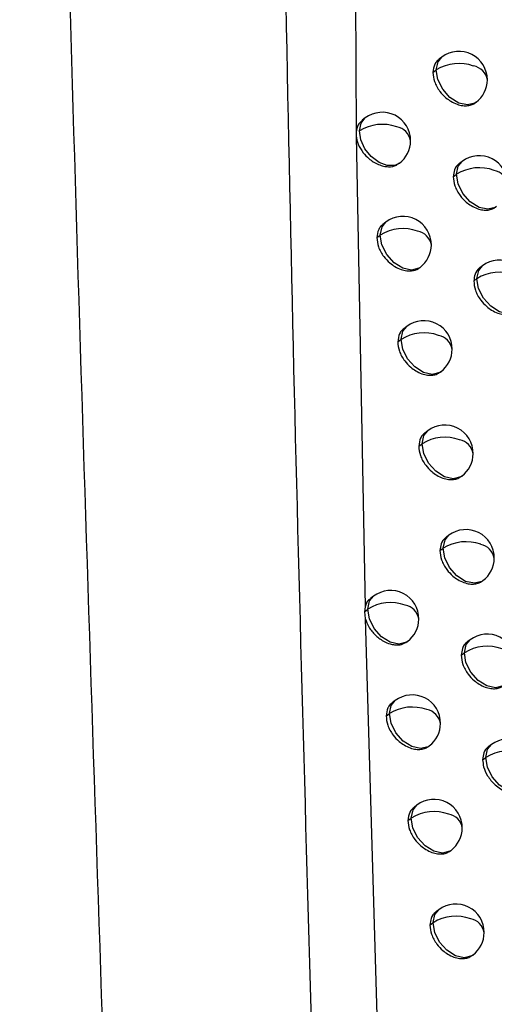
# Model space of a CAD drawing. Header units: millimetres. Extents: x 12 to 1209, y -252 to 1182.
# Tile 26 of 162: x 917.12 to 925.5, y -25.22 to -7.85. Entities that reach past the tile are written whole.
import ezdxf

# ---------------------------------------------------------------- set-up
doc = ezdxf.new("R2010")
doc.units = ezdxf.units.MM

msp = doc.modelspace()

# ---------------------------------------------------------------- linework, layer by layer
at = {"color": 7, "linetype": 'Continuous', "lineweight": 25}
for p, q in [((922.926, 16.9), (923.057, -9.84)), ((924.572, -8.513), (924.52, -8.552)), ((924.413, -8.784), (924.471, -8.74)), ((925.165, -9.318), (925.174, -9.311)), ((923.218, -9.588), (923.164, -9.629)), ((923.057, -9.84), (923.056, -9.872)), ((923.056, -9.872), (923.058, -9.904)), ((923.058, -9.904), (923.215, -18.206)), ((923.814, -10.391), (923.821, -10.386)), ((924.929, -10.353), (924.879, -10.39)), ((924.772, -10.623), (924.829, -10.58)), ((923.584, -11.425), (923.53, -11.466)), ((923.423, -11.698), (923.483, -11.652)), ((924.179, -12.229), (924.186, -12.223)), ((925.29, -12.194), (925.241, -12.231)), ((925.134, -12.463), (925.189, -12.421)), ((923.951, -13.264), (923.899, -13.304)), ((923.792, -13.536), (923.851, -13.491)), ((924.545, -14.069), (924.554, -14.062)), ((924.321, -15.105), (924.27, -15.144)), ((924.163, -15.376), (924.221, -15.332)), ((924.914, -15.91), (924.924, -15.903)), ((924.694, -16.947), (924.644, -16.985)), ((924.537, -17.217), (924.593, -17.175)), ((925.285, -17.753), (925.296, -17.745)), ((923.364, -18.021), (923.311, -18.061)), ((923.215, -18.206), (923.203, -18.294)), ((923.203, -18.294), (923.263, -18.249)), ((923.203, -18.294), (923.22, -18.416)), ((923.22, -18.416), (923.643, -33.087)), ((923.958, -18.825), (923.966, -18.819)), ((925.068, -18.791), (925.019, -18.828)), ((924.912, -19.06), (924.968, -19.018)), ((923.746, -19.863), (923.693, -19.902)), ((923.587, -20.134), (923.645, -20.09)), ((924.339, -20.668), (924.348, -20.661)), ((925.445, -20.637), (925.397, -20.673)), ((925.29, -20.905), (925.344, -20.864)), ((924.13, -21.706), (924.079, -21.745)), ((923.972, -21.977), (924.029, -21.933)), ((924.722, -22.512), (924.732, -22.504)), ((924.516, -23.551), (924.467, -23.588)), ((924.36, -23.821), (924.416, -23.778)), ((925.108, -24.357), (925.119, -24.349))]:
    msp.add_line(p, q, dxfattribs=at)
at = {"color": 7, "linetype": 'Continuous', "lineweight": 25, "flags": 128}
for points in [[(924.471, -8.74), (924.504, -8.595), (924.572, -8.513)], [(925.174, -9.311), (925.153, -9.325), (925.022, -9.358), (924.868, -9.324), (924.714, -9.227), (924.585, -9.082), (924.5, -8.911), (924.471, -8.74)], [(923.118, -9.816), (923.146, -9.678), (923.218, -9.588)], [(923.821, -10.386), (923.738, -10.425), (923.605, -10.427), (923.462, -10.373), (923.325, -10.269), (923.214, -10.13), (923.142, -9.972), (923.118, -9.816)], [(924.829, -10.58), (924.861, -10.435), (924.929, -10.353)], [(925.532, -11.151), (925.511, -11.165), (925.38, -11.198), (925.226, -11.164), (925.072, -11.067), (924.943, -10.922), (924.858, -10.751), (924.829, -10.58)], [(923.483, -11.652), (923.516, -11.508), (923.584, -11.425)], [(924.186, -12.223), (924.165, -12.237), (924.034, -12.271), (923.88, -12.237), (923.727, -12.14), (923.597, -11.995), (923.512, -11.824), (923.483, -11.653)], [(925.189, -12.421), (925.222, -12.277), (925.29, -12.194)], [(925.892, -12.992), (925.871, -13.006), (925.74, -13.04), (925.586, -13.005), (925.432, -12.908), (925.303, -12.763), (925.218, -12.593), (925.189, -12.422)], [(923.851, -13.491), (923.883, -13.347), (923.951, -13.264)], [(924.554, -14.062), (924.533, -14.076), (924.402, -14.11), (924.248, -14.076), (924.094, -13.979), (923.965, -13.834), (923.88, -13.663), (923.851, -13.492)], [(924.221, -15.332), (924.253, -15.188), (924.321, -15.105)], [(924.924, -15.903), (924.903, -15.917), (924.772, -15.951), (924.618, -15.916), (924.464, -15.819), (924.335, -15.674), (924.25, -15.504), (924.221, -15.333)], [(924.593, -17.175), (924.626, -17.03), (924.694, -16.947)], [(925.296, -17.745), (925.275, -17.759), (925.144, -17.793), (924.99, -17.759), (924.836, -17.662), (924.707, -17.517), (924.622, -17.346), (924.593, -17.175)], [(923.263, -18.249), (923.296, -18.104), (923.364, -18.021)], [(923.966, -18.819), (923.945, -18.833), (923.814, -18.867), (923.66, -18.833), (923.507, -18.736), (923.377, -18.591), (923.292, -18.42), (923.263, -18.249)], [(924.968, -19.018), (925, -18.874), (925.068, -18.791)], [(925.671, -19.589), (925.65, -19.603), (925.518, -19.637), (925.364, -19.603), (925.211, -19.506), (925.082, -19.361), (924.996, -19.19), (924.968, -19.019)], [(923.645, -20.09), (923.678, -19.946), (923.746, -19.863)], [(924.348, -20.661), (924.327, -20.675), (924.196, -20.709), (924.042, -20.674), (923.889, -20.577), (923.759, -20.432), (923.674, -20.262), (923.645, -20.091)], [(925.344, -20.864), (925.377, -20.719), (925.445, -20.637)], [(926.047, -21.435), (926.027, -21.449), (925.895, -21.483), (925.741, -21.448), (925.588, -21.351), (925.459, -21.206), (925.373, -21.035), (925.344, -20.864)], [(924.029, -21.933), (924.062, -21.789), (924.13, -21.706)], [(924.732, -22.504), (924.711, -22.518), (924.58, -22.552), (924.426, -22.518), (924.273, -22.421), (924.143, -22.276), (924.058, -22.105), (924.029, -21.934)], [(924.416, -23.778), (924.448, -23.634), (924.516, -23.551)], [(925.119, -24.349), (925.098, -24.363), (924.966, -24.397), (924.812, -24.363), (924.659, -24.266), (924.53, -24.121), (924.444, -23.95), (924.416, -23.779)]]:
    msp.add_lwpolyline(points, dxfattribs=at)
at = {"color": 7, "linetype": 'Continuous', "lineweight": 25}
for centre, radius, start, end in [((924.873, -8.912), 0.5, 359.5001, 127.0492), ((924.873, -9.386), 0.76, 70.1048, 121.9413), ((925.079, -8.964), 0.298, 9.1669, 79.6883), ((924.892, -8.745), 0.421, 179.2706, 179.3421), ((924.873, -8.912), 0.5, 307.0492, 359.5001), ((923.519, -9.987), 0.5, 359.5298, 127.0492), ((923.52, -10.46), 0.76, 70.5214, 121.9898), ((923.722, -10.04), 0.301, 9.448, 80.2465), ((923.519, -9.987), 0.5, 307.0492, 359.5298), ((925.231, -10.752), 0.5, 359.4892, 127.0492), ((925.231, -11.226), 0.761, 69.9587, 121.9243), ((925.25, -10.585), 0.421, 179.2705, 179.3397), ((925.438, -10.803), 0.297, 9.0733, 79.4864), ((923.885, -11.824), 0.5, 359.5174, 127.0492), ((923.886, -12.298), 0.76, 70.3694, 121.9692), ((924.089, -11.877), 0.3, 9.3368, 80.0536), ((923.904, -11.658), 0.421, 179.2706, 179.3465), ((923.885, -11.824), 0.5, 307.0492, 359.5174), ((925.591, -12.593), 0.5, 359.4789, 127.0492), ((925.591, -13.068), 0.761, 69.8152, 121.9083), ((925.61, -12.427), 0.421, 179.2705, 179.3372), ((924.253, -13.663), 0.5, 359.5055, 127.0492), ((924.253, -14.137), 0.76, 70.2201, 121.9498), ((924.272, -13.497), 0.421, 179.2706, 179.3444), ((924.458, -13.716), 0.299, 9.2414, 79.8494), ((924.253, -13.663), 0.5, 307.0492, 359.5055), ((924.623, -15.504), 0.5, 359.494, 127.0492), ((924.623, -15.978), 0.761, 70.0736, 121.9315), ((924.829, -15.556), 0.297, 9.1477, 79.6479), ((924.642, -15.338), 0.421, 179.2706, 179.3421), ((924.623, -15.504), 0.5, 307.0492, 359.494), ((924.995, -17.346), 0.5, 359.4831, 127.0492), ((924.995, -17.821), 0.761, 69.9297, 121.9143), ((925.014, -17.18), 0.421, 179.2705, 179.3397), ((925.202, -17.398), 0.296, 9.0556, 79.4492), ((924.995, -17.346), 0.5, 307.0492, 359.4831), ((923.665, -18.42), 0.5, 359.5107, 127.0492), ((923.665, -18.894), 0.76, 70.3107, 121.9581), ((923.87, -18.473), 0.299, 9.2998, 79.9748), ((923.684, -18.254), 0.421, 179.2706, 179.346), ((923.665, -18.42), 0.5, 307.0492, 359.5107), ((925.369, -19.19), 0.5, 359.4726, 127.0492), ((925.37, -19.665), 0.761, 69.7884, 121.8982), ((925.389, -19.024), 0.421, 179.2705, 179.3373), ((924.047, -20.262), 0.5, 359.4987, 127.0492), ((924.047, -20.736), 0.76, 70.1641, 121.9388), ((924.066, -20.096), 0.421, 179.2706, 179.3439), ((924.252, -20.314), 0.298, 9.2062, 79.7743), ((924.047, -20.262), 0.5, 307.0492, 359.4987), ((925.746, -21.036), 0.5, 359.4625, 127.0492), ((925.747, -21.511), 0.761, 69.6497, 121.8831), ((925.766, -20.869), 0.421, 179.2705, 179.3347), ((924.431, -22.105), 0.5, 359.4872, 127.0492), ((924.431, -22.58), 0.761, 70.0203, 121.9205), ((924.638, -22.157), 0.297, 9.1141, 79.5763), ((924.45, -21.939), 0.421, 179.2705, 179.3416), ((924.431, -22.105), 0.5, 307.0492, 359.4872), ((924.817, -23.95), 0.5, 359.4761, 127.0492), ((924.818, -24.425), 0.761, 69.879, 121.9034), ((924.837, -23.784), 0.421, 179.2705, 179.3393), ((925.025, -24.001), 0.296, 9.0237, 79.3811), ((924.817, -23.95), 0.5, 307.0492, 359.4761)]:
    msp.add_arc(centre, radius, start, end, dxfattribs=at)
for points, knots in [([(918.828, -32.664), (918.518, -23.639), (917.887, -5.295), (917.307, 22.467), (917.184, 41.12), (917.121, 50.592)], [0, 0, 0, 0, 0.322772, 0.656099, 1, 1, 1, 1]), ([(922.189, 47.073), (921.98, 38.151), (921.562, 20.307), (921.68, -6.245), (922.217, -23.961), (922.478, -32.574)], [0, 0, 0, 0, 0.339421, 0.678865, 1, 1, 1, 1]), ([(924.521, -8.554), (924.509, -8.563), (924.478, -8.586), (924.43, -8.657), (924.42, -8.734), (924.413, -8.784)], [0, 0, 0, 0, 0.180938, 0.462512, 1, 1, 1, 1]), ([(924.413, -8.784), (924.418, -8.838), (924.426, -8.921), (924.479, -9.035), (924.543, -9.134), (924.629, -9.224), (924.734, -9.3), (924.835, -9.349), (924.938, -9.373), (925.028, -9.374), (925.106, -9.356), (925.146, -9.33), (925.164, -9.317)], [0, 0, 0, 0, 0.155127, 0.237284, 0.322296, 0.449562, 0.538855, 0.645085, 0.741969, 0.834258, 0.921957, 1, 1, 1, 1]), ([(923.167, -9.633), (923.139, -9.656), (923.078, -9.707), (923.064, -9.794), (923.057, -9.84)], [0, 0, 0, 0, 0.461194, 1, 1, 1, 1]), ([(923.058, -9.904), (923.067, -9.952), (923.086, -10.053), (923.172, -10.195), (923.269, -10.296), (923.362, -10.364), (923.45, -10.41), (923.542, -10.44), (923.653, -10.452), (923.75, -10.439), (923.797, -10.397), (923.81, -10.386)], [0, 0, 0, 0, 0.143493, 0.297388, 0.421951, 0.502674, 0.595566, 0.688756, 0.776635, 0.93578, 1, 1, 1, 1]), ([(924.88, -10.391), (924.877, -10.394), (924.836, -10.418), (924.788, -10.493), (924.777, -10.582), (924.772, -10.623)], [0, 0, 0, 0, 0.049025, 0.563196, 1, 1, 1, 1]), ([(924.772, -10.623), (924.777, -10.677), (924.786, -10.759), (924.838, -10.874), (924.902, -10.973), (924.987, -11.064), (925.092, -11.14), (925.193, -11.188), (925.295, -11.214), (925.385, -11.214), (925.463, -11.196), (925.502, -11.17), (925.521, -11.158)], [0, 0, 0, 0, 0.1551318, 0.2372926, 0.3223066, 0.4494305, 0.5387629, 0.645105, 0.7419131, 0.8341508, 0.9218218, 1, 1, 1, 1]), ([(923.531, -11.468), (923.519, -11.477), (923.488, -11.5), (923.44, -11.571), (923.429, -11.648), (923.423, -11.698)], [0, 0, 0, 0, 0.1806185, 0.4622334, 1, 1, 1, 1]), ([(923.423, -11.698), (923.428, -11.752), (923.436, -11.835), (923.489, -11.949), (923.554, -12.048), (923.64, -12.138), (923.746, -12.213), (923.847, -12.261), (923.948, -12.285), (924.054, -12.286), (924.133, -12.265), (924.171, -12.233), (924.178, -12.227)], [0, 0, 0, 0, 0.155211, 0.237381, 0.32239, 0.450271, 0.539447, 0.645276, 0.741472, 0.827436, 0.968125, 1, 1, 1, 1]), ([(925.241, -12.232), (925.238, -12.234), (925.197, -12.259), (925.149, -12.334), (925.139, -12.422), (925.134, -12.463)], [0, 0, 0, 0, 0.049646, 0.563642, 1, 1, 1, 1]), ([(925.134, -12.463), (925.139, -12.517), (925.147, -12.6), (925.199, -12.715), (925.263, -12.814), (925.348, -12.905), (925.452, -12.981), (925.553, -13.03), (925.655, -13.055), (925.745, -13.056), (925.822, -13.038), (925.862, -13.012), (925.88, -13)], [0, 0, 0, 0, 0.155132, 0.237298, 0.322317, 0.449271, 0.538649, 0.645124, 0.741848, 0.834028, 0.921667, 1, 1, 1, 1]), ([(923.9, -13.306), (923.888, -13.315), (923.857, -13.338), (923.809, -13.409), (923.798, -13.486), (923.792, -13.536)], [0, 0, 0, 0, 0.1807636, 0.462343, 1, 1, 1, 1]), ([(923.792, -13.536), (923.797, -13.59), (923.805, -13.673), (923.858, -13.787), (923.922, -13.887), (924.009, -13.977), (924.113, -14.052), (924.215, -14.1), (924.318, -14.125), (924.409, -14.125), (924.486, -14.107), (924.526, -14.081), (924.545, -14.068)], [0, 0, 0, 0, 0.155162, 0.237307, 0.322288, 0.450042, 0.539211, 0.645069, 0.742153, 0.834583, 0.922364, 1, 1, 1, 1]), ([(924.271, -15.146), (924.259, -15.155), (924.228, -15.178), (924.18, -15.249), (924.17, -15.326), (924.163, -15.376)], [0, 0, 0, 0, 0.180918, 0.46247, 1, 1, 1, 1]), ([(924.163, -15.376), (924.168, -15.43), (924.177, -15.513), (924.229, -15.627), (924.293, -15.727), (924.379, -15.817), (924.484, -15.893), (924.585, -15.941), (924.687, -15.966), (924.778, -15.966), (924.855, -15.948), (924.895, -15.922), (924.914, -15.91)], [0, 0, 0, 0, 0.155172, 0.237319, 0.322299, 0.44996, 0.539155, 0.64509, 0.742114, 0.834503, 0.922263, 1, 1, 1, 1]), ([(924.645, -16.986), (924.641, -16.988), (924.601, -17.012), (924.552, -17.088), (924.542, -17.176), (924.537, -17.217)], [0, 0, 0, 0, 0.048587, 0.562865, 1, 1, 1, 1]), ([(924.537, -17.217), (924.542, -17.271), (924.55, -17.354), (924.603, -17.469), (924.666, -17.568), (924.752, -17.659), (924.856, -17.735), (924.957, -17.783), (925.059, -17.808), (925.15, -17.809), (925.227, -17.791), (925.266, -17.765), (925.285, -17.753)], [0, 0, 0, 0, 0.155178, 0.237329, 0.32231, 0.449854, 0.539082, 0.64511, 0.742066, 0.834409, 0.922145, 1, 1, 1, 1]), ([(923.315, -18.068), (923.301, -18.076), (923.25, -18.104), (923.23, -18.163), (923.215, -18.206)], [0, 0, 0, 0, 0.2742431, 1, 1, 1, 1]), ([(923.22, -18.416), (923.238, -18.466), (923.276, -18.57), (923.356, -18.669), (923.426, -18.734), (923.48, -18.778), (923.576, -18.836), (923.681, -18.873), (923.778, -18.883), (923.873, -18.875), (923.924, -18.842), (923.956, -18.821)], [0, 0, 0, 0, 0.15791, 0.332973, 0.342463, 0.425949, 0.527422, 0.665346, 0.761726, 0.854336, 1, 1, 1, 1]), ([(925.02, -18.829), (925.017, -18.831), (924.976, -18.856), (924.928, -18.931), (924.917, -19.019), (924.912, -19.06)], [0, 0, 0, 0, 0.049222, 0.563322, 1, 1, 1, 1]), ([(924.912, -19.06), (924.918, -19.114), (924.926, -19.197), (924.978, -19.312), (925.041, -19.411), (925.127, -19.502), (925.231, -19.578), (925.331, -19.627), (925.433, -19.653), (925.524, -19.654), (925.6, -19.636), (925.64, -19.61), (925.659, -19.598)], [0, 0, 0, 0, 0.155181, 0.237335, 0.32232, 0.449724, 0.53899, 0.645129, 0.742009, 0.834301, 0.922009, 1, 1, 1, 1]), ([(923.695, -19.904), (923.683, -19.913), (923.652, -19.936), (923.603, -20.008), (923.593, -20.084), (923.587, -20.134)], [0, 0, 0, 0, 0.180768, 0.462319, 1, 1, 1, 1]), ([(923.587, -20.134), (923.592, -20.188), (923.6, -20.271), (923.653, -20.386), (923.717, -20.485), (923.803, -20.575), (923.908, -20.651), (924.009, -20.699), (924.112, -20.724), (924.203, -20.724), (924.28, -20.706), (924.32, -20.68), (924.339, -20.667)], [0, 0, 0, 0, 0.155201, 0.237338, 0.322293, 0.450347, 0.539442, 0.645079, 0.742266, 0.834771, 0.922598, 1, 1, 1, 1]), ([(925.398, -20.674), (925.394, -20.676), (925.354, -20.7), (925.306, -20.775), (925.295, -20.864), (925.29, -20.905)], [0, 0, 0, 0, 0.049876, 0.563795, 1, 1, 1, 1]), ([(925.29, -20.905), (925.294, -20.946), (925.301, -21.039), (925.36, -21.167), (925.436, -21.273), (925.513, -21.353), (925.607, -21.423), (925.709, -21.473), (925.81, -21.498), (925.9, -21.499), (925.976, -21.482), (926.016, -21.456), (926.035, -21.444)], [0, 0, 0, 0, 0.121388, 0.269037, 0.353117, 0.443834, 0.541188, 0.645174, 0.741962, 0.83419, 0.921859, 1, 1, 1, 1]), ([(924.08, -21.747), (924.068, -21.756), (924.037, -21.779), (923.989, -21.85), (923.979, -21.926), (923.972, -21.977)], [0, 0, 0, 0, 0.18092, 0.462447, 1, 1, 1, 1]), ([(923.972, -21.977), (923.977, -22.031), (923.985, -22.114), (924.038, -22.228), (924.102, -22.328), (924.188, -22.418), (924.292, -22.494), (924.393, -22.542), (924.496, -22.567), (924.586, -22.568), (924.663, -22.55), (924.703, -22.524), (924.722, -22.511)], [0, 0, 0, 0, 0.155211, 0.237351, 0.322304, 0.450281, 0.539399, 0.645099, 0.742232, 0.8347, 0.922509, 1, 1, 1, 1]), ([(924.468, -23.59), (924.464, -23.592), (924.424, -23.616), (924.375, -23.691), (924.365, -23.78), (924.36, -23.821)], [0, 0, 0, 0, 0.048257, 0.562612, 1, 1, 1, 1]), ([(924.36, -23.821), (924.365, -23.875), (924.373, -23.957), (924.426, -24.072), (924.489, -24.172), (924.575, -24.262), (924.679, -24.338), (924.78, -24.387), (924.882, -24.412), (924.972, -24.413), (925.049, -24.395), (925.089, -24.369), (925.107, -24.357)], [0, 0, 0, 0, 0.155219, 0.237361, 0.322315, 0.450195, 0.53934, 0.645118, 0.74219, 0.834618, 0.922405, 1, 1, 1, 1])]:
    msp.add_open_spline(points, degree=3, knots=knots, dxfattribs=at)

doc.saveas('drawing.dxf')
